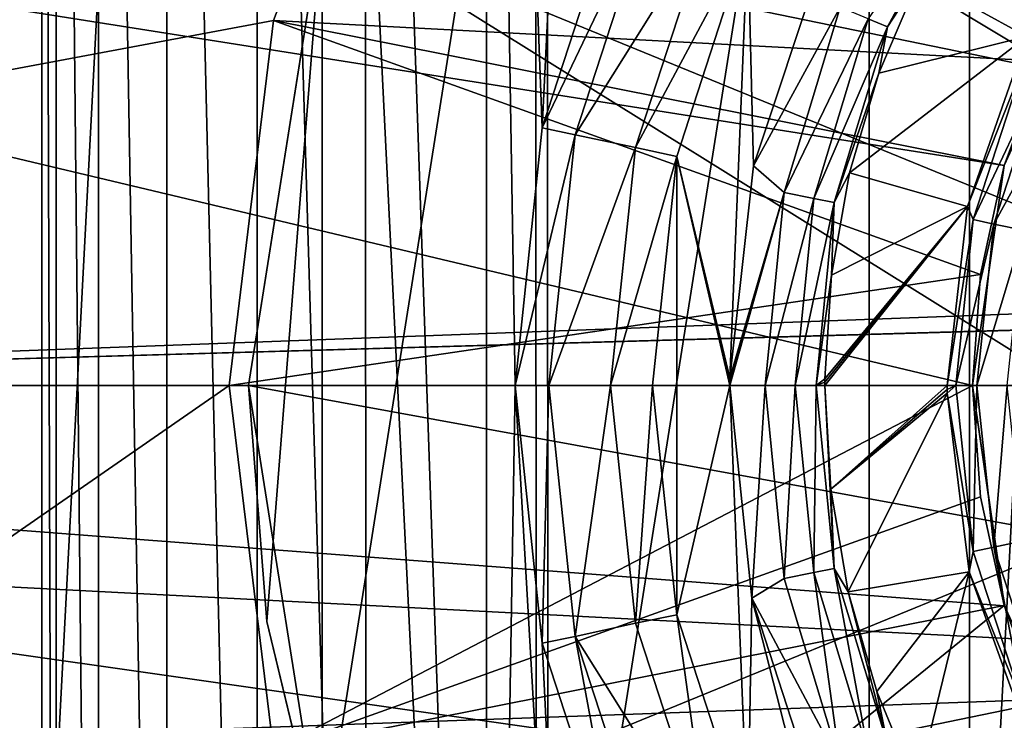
# Model space of a CAD drawing. Header units: millimetres. Extents: x -40 to 40, y -40 to 40.
# Tile 66 of 256: x -27.5 to -25, y -0.9 to 1. Entities that reach past the tile are written whole.
import ezdxf

# ---------------------------------------------------------------- set-up
doc = ezdxf.new("R2010")
doc.units = ezdxf.units.MM
doc.header["$LTSCALE"] = 26.699852
for name, color, linetype in [('1', 7, 'CONTINUOUS'), ('104', 7, 'CONTINUOUS'), ('109', 7, 'CONTINUOUS'), ('114', 7, 'CONTINUOUS'), ('115', 7, 'CONTINUOUS'), ('116', 7, 'CONTINUOUS'), ('117', 7, 'CONTINUOUS'), ('139', 7, 'CONTINUOUS'), ('16', 7, 'CONTINUOUS'), ('177', 7, 'CONTINUOUS'), ('48', 7, 'CONTINUOUS'), ('60', 7, 'CONTINUOUS'), ('749', 7, 'CONTINUOUS'), ('885', 7, 'CONTINUOUS'), ('886', 7, 'CONTINUOUS'), ('887', 7, 'CONTINUOUS'), ('888', 7, 'CONTINUOUS'), ('889', 7, 'CONTINUOUS'), ('890', 7, 'CONTINUOUS'), ('891', 7, 'CONTINUOUS'), ('892', 7, 'CONTINUOUS'), ('893', 7, 'CONTINUOUS'), ('894', 7, 'CONTINUOUS'), ('895', 7, 'CONTINUOUS'), ('897', 7, 'CONTINUOUS'), ('908', 7, 'CONTINUOUS'), ('909', 7, 'CONTINUOUS'), ('910', 7, 'CONTINUOUS'), ('911', 7, 'CONTINUOUS'), ('912', 7, 'CONTINUOUS')]:
    doc.layers.add(name, color=color, linetype=linetype)

msp = doc.modelspace()

# ---------------------------------------------------------------- linework, layer by layer
at = {"layer": '1', "linetype": 'Continuous'}
for points in [[(-21.9451, 32.843), (-25.0583, 30.5341), (-21.9445, -32.8434), (-21.9451, 32.843)], [(-25.0583, 30.5341), (-27.9306, 27.9309), (-25.0582, -30.5342), (-25.0583, 30.5341)], [(-21.9445, -32.8434), (-25.0583, 30.5341), (-25.0582, -30.5342), (-21.9445, -32.8434)], [(-25.0582, -30.5342), (-27.9306, 27.9309), (-27.9309, -27.9306), (-25.0582, -30.5342)]]:
    msp.add_3dface(points, dxfattribs=at)
at = {"layer": '104', "linetype": 'Continuous'}
for points in [[(-31.8247, 3.3452, -730), (-32, 0, -730), (-25.272, 3.2921, -730), (-31.8247, 3.3452, -730)], [(-25.272, 3.2921, -730), (-32, 0, -730), (-25.9938, 2.6527, -730), (-25.272, 3.2921, -730)], [(-25.9938, 2.6527, -730), (-32, 0, -730), (-26.5416, 1.8593, -730), (-25.9938, 2.6527, -730)], [(-26.5416, 1.8593, -730), (-32, 0, -730), (-26.8837, 0.9576, -730), (-26.5416, 1.8593, -730)], [(-26.8837, 0.9576, -730), (-32, 0, -730), (-27, 0, -730), (-26.8837, 0.9576, -730)], [(-32, 0, -730), (-31.8246, -3.346, -730), (-27, 0, -730), (-32, 0, -730)], [(-27, 0, -730), (-31.8246, -3.346, -730), (-26.8838, -0.9572, -730), (-27, 0, -730)]]:
    msp.add_3dface(points, dxfattribs=at)
at = {"layer": '109', "linetype": 'Continuous'}
for points in [[(-32.5, 0, -733), (-32.4523, 1.7603, -733), (-25.05, 0, -733), (-32.5, 0, -733)], [(-25.05, 0, -733), (-32.4523, 1.7603, -733), (-24.9669, 0.5777, -733), (-25.05, 0, -733)], [(-24.9669, 0.5777, -733), (-32.4523, 1.7603, -733), (-24.7243, 1.1088, -733), (-24.9669, 0.5777, -733)], [(-32.3094, -3.5142, -733), (-32.5, 0, -733), (-23.2919, -2.0291, -733), (-32.3094, -3.5142, -733)], [(-32.5, 0, -733), (-25.05, 0, -733), (-24.9668, -0.578, -733), (-32.5, 0, -733)], [(-23.2919, -2.0291, -733), (-32.5, 0, -733), (-23.8516, -1.8647, -733), (-23.2919, -2.0291, -733)], [(-23.8516, -1.8647, -733), (-32.5, 0, -733), (-24.3419, -1.5498, -733), (-23.8516, -1.8647, -733)], [(-24.3419, -1.5498, -733), (-32.5, 0, -733), (-24.7241, -1.109, -733), (-24.3419, -1.5498, -733)], [(-24.7241, -1.109, -733), (-32.5, 0, -733), (-24.9668, -0.578, -733), (-24.7241, -1.109, -733)]]:
    msp.add_3dface(points, dxfattribs=at)
at = {"layer": '114', "linetype": 'Continuous'}
for points in [[(-24.9669, 0.5777, -733), (-24.7243, 1.1088, -733), (-24.8647, 0.8516, -731.95), (-24.9669, 0.5777, -733)], [(-24.967, 0.5776, -731.95), (-24.9669, 0.5777, -733), (-24.8647, 0.8516, -731.95), (-24.967, 0.5776, -731.95)], [(-25.05, 0, -731.95), (-24.9669, 0.5777, -733), (-25.0291, 0.2917, -731.95), (-25.05, 0, -731.95)], [(-25.05, 0, -733), (-24.9669, 0.5777, -733), (-25.05, 0, -731.95), (-25.05, 0, -733)], [(-25.0291, 0.2917, -731.95), (-24.9669, 0.5777, -733), (-24.967, 0.5776, -731.95), (-25.0291, 0.2917, -731.95)]]:
    msp.add_3dface(points, dxfattribs=at)
at = {"layer": '115', "linetype": 'Continuous'}
for points in [[(-24.967, -0.5776, -731.95), (-25.05, 0, -733), (-25.0291, -0.2917, -731.95), (-24.967, -0.5776, -731.95)], [(-25.05, 0, -733), (-25.05, 0, -731.95), (-25.0291, -0.2917, -731.95), (-25.05, 0, -733)], [(-24.9668, -0.578, -733), (-25.05, 0, -733), (-24.967, -0.5776, -731.95), (-24.9668, -0.578, -733)], [(-24.8647, -0.8516, -731.95), (-24.9668, -0.578, -733), (-24.967, -0.5776, -731.95), (-24.8647, -0.8516, -731.95)]]:
    msp.add_3dface(points, dxfattribs=at)
at = {"layer": '116', "linetype": 'Continuous'}
for points in [[(-27, 0, -730), (-26.8838, -0.9572, -730), (-25.05, 0, -731.95), (-27, 0, -730)], [(-25.05, 0, -731.95), (-26.8838, -0.9572, -730), (-25.0291, -0.2917, -731.95), (-25.05, 0, -731.95)], [(-26.8838, -0.9572, -730), (-24.967, -0.5776, -731.95), (-25.0291, -0.2917, -731.95), (-26.8838, -0.9572, -730)], [(-26.8838, -0.9572, -730), (-26.5418, -1.859, -730), (-24.967, -0.5776, -731.95), (-26.8838, -0.9572, -730)], [(-26.5418, -1.859, -730), (-24.8647, -0.8516, -731.95), (-24.967, -0.5776, -731.95), (-26.5418, -1.859, -730)], [(-26.5418, -1.859, -730), (-24.7246, -1.1083, -731.95), (-24.8647, -0.8516, -731.95), (-26.5418, -1.859, -730)]]:
    msp.add_3dface(points, dxfattribs=at)
at = {"layer": '117', "linetype": 'Continuous'}
for points in [[(-26.5416, 1.8593, -730), (-26.8837, 0.9576, -730), (-24.8647, 0.8516, -731.95), (-26.5416, 1.8593, -730)], [(-26.5416, 1.8593, -730), (-24.8647, 0.8516, -731.95), (-24.7246, 1.1083, -731.95), (-26.5416, 1.8593, -730)], [(-26.8837, 0.9576, -730), (-27, 0, -730), (-25.0291, 0.2917, -731.95), (-26.8837, 0.9576, -730)], [(-26.8837, 0.9576, -730), (-25.0291, 0.2917, -731.95), (-24.967, 0.5776, -731.95), (-26.8837, 0.9576, -730)], [(-26.8837, 0.9576, -730), (-24.967, 0.5776, -731.95), (-24.8647, 0.8516, -731.95), (-26.8837, 0.9576, -730)], [(-27, 0, -730), (-25.05, 0, -731.95), (-25.0291, 0.2917, -731.95), (-27, 0, -730)]]:
    msp.add_3dface(points, dxfattribs=at)
at = {"layer": '139', "linetype": 'Continuous'}
for points in [[(-27.4011, -14.3367, -733), (-28.1104, 13.8437, -733), (-28.113, -13.8415, -733), (-27.4011, -14.3367, -733)], [(-27.4913, -6.0084, -733), (-28.1104, 13.8437, -733), (-27.4913, -9.9917, -733), (-27.4913, -6.0084, -733)], [(-27.4913, 6.0084, -733), (-28.1104, 13.8437, -733), (-27.4913, -6.0084, -733), (-27.4913, 6.0084, -733)], [(-28.1104, 13.8437, -733), (-27.4011, -14.3367, -733), (-27.4913, -9.9917, -733), (-28.1104, 13.8437, -733)], [(-27.4537, 5.6746, -733), (-27.4913, 6.0084, -733), (-27.4537, -5.6746, -733), (-27.4537, 5.6746, -733)], [(-27.4537, -5.6746, -733), (-27.4913, 6.0084, -733), (-27.4913, -6.0084, -733), (-27.4537, -5.6746, -733)], [(-27.3429, 5.3578, -733), (-27.4537, 5.6746, -733), (-27.3427, -5.3574, -733), (-27.3429, 5.3578, -733)], [(-27.3427, -5.3574, -733), (-27.4537, 5.6746, -733), (-27.4537, -5.6746, -733), (-27.3427, -5.3574, -733)], [(-27.1641, 5.0732, -733), (-27.3429, 5.3578, -733), (-27.1642, -5.0733, -733), (-27.1641, 5.0732, -733)], [(-27.1642, -5.0733, -733), (-27.3429, 5.3578, -733), (-27.3427, -5.3574, -733), (-27.1642, -5.0733, -733)], [(-26.9268, -4.8359, -733), (-27.1641, 5.0732, -733), (-27.1642, -5.0733, -733), (-26.9268, -4.8359, -733)], [(-26.9267, 4.8358, -733), (-27.1641, 5.0732, -733), (-26.9268, -4.8359, -733), (-26.9267, 4.8358, -733)], [(-26.6422, -4.6571, -733), (-26.9267, 4.8358, -733), (-26.9268, -4.8359, -733), (-26.6422, -4.6571, -733)], [(-26.6426, 4.6573, -733), (-26.9267, 4.8358, -733), (-26.6422, -4.6571, -733), (-26.6426, 4.6573, -733)], [(-26.3254, 4.5463, -733), (-26.6426, 4.6573, -733), (-26.3254, -4.5463, -733), (-26.3254, 4.5463, -733)], [(-26.3254, -4.5463, -733), (-26.6426, 4.6573, -733), (-26.6422, -4.6571, -733), (-26.3254, -4.5463, -733)], [(-26.1788, 0.6766, -733), (-26.3254, 4.5463, -733), (-26.25, 0, -733), (-26.1788, 0.6766, -733)], [(-26.3254, 4.5463, -733), (-26.3254, -4.5463, -733), (-26.25, 0, -733), (-26.3254, 4.5463, -733)], [(-25.9916, 4.5087, -733), (-26.3254, 4.5463, -733), (-26.1788, 0.6766, -733), (-25.9916, 4.5087, -733)], [(-25.9688, 1.3224, -733), (-25.9916, 4.5087, -733), (-26.1788, 0.6766, -733), (-25.9688, 1.3224, -733)], [(-26.3254, -4.5463, -733), (-25.9916, -4.5087, -733), (-26.25, 0, -733), (-26.3254, -4.5463, -733)], [(-26.25, 0, -733), (-25.9916, -4.5087, -733), (-26.1789, -0.6759, -733), (-26.25, 0, -733)], [(-26.1789, -0.6759, -733), (-25.9916, -4.5087, -733), (-25.969, -1.3219, -733), (-26.1789, -0.6759, -733)]]:
    msp.add_3dface(points, dxfattribs=at)
at = {"layer": '16', "linetype": 'Continuous'}
for points in [[(33.9501, -1.8406, -3.5), (-33.9501, 1.8406, -3.5), (33.9501, 1.8406, -3.5), (33.9501, -1.8406, -3.5)], [(-33.9501, -1.8406, -3.5), (-33.9501, 1.8406, -3.5), (33.9501, -1.8406, -3.5), (-33.9501, -1.8406, -3.5)]]:
    msp.add_3dface(points, dxfattribs=at)
at = {"layer": '177', "linetype": 'Continuous'}
for points in [[(-29.886, -1.0044, -824.5577), (-30, 0, -824), (-1.9342, 0, -973.0221), (-29.886, -1.0044, -824.5577)], [(-2.9479, -1.0044, -967.5923), (-29.886, -1.0044, -824.5577), (-1.9342, 0, -973.0221), (-2.9479, -1.0044, -967.5923)]]:
    msp.add_3dface(points, dxfattribs=at)
at = {"layer": '48', "linetype": 'Continuous'}
for points in [[(-37.8035, 0, -14), (-37.7549, 1.9155, -14), (-7.9465, 0, -14), (-37.8035, 0, -14)], [(-7.9465, 0, -14), (-37.7549, 1.9155, -14), (-7.7938, 1.5503, -14), (-7.9465, 0, -14)], [(-37.6095, -3.8248, -14), (-37.8035, 0, -14), (-7.3414, -3.0416, -14), (-37.6095, -3.8248, -14)], [(-37.8035, 0, -14), (-7.9465, 0, -14), (-7.7937, -1.5508, -14), (-37.8035, 0, -14)], [(-7.3414, -3.0416, -14), (-37.8035, 0, -14), (-7.7937, -1.5508, -14), (-7.3414, -3.0416, -14)]]:
    msp.add_3dface(points, dxfattribs=at)
at = {"layer": '60', "linetype": 'Continuous'}
for points in [[(-26.165, 23.5593, -11.5), (-26.1645, -23.5599, -11.5), (-23.5587, 26.1655, -11.5), (-26.165, 23.5593, -11.5)], [(-26.1645, -23.5599, -11.5), (-23.5583, -26.1659, -11.5), (-23.5587, 26.1655, -11.5), (-26.1645, -23.5599, -11.5)], [(-28.4841, 20.6956, -11.5), (-28.4837, -20.6961, -11.5), (-26.165, 23.5593, -11.5), (-28.4841, 20.6956, -11.5)], [(-28.4837, -20.6961, -11.5), (-26.1645, -23.5599, -11.5), (-26.165, 23.5593, -11.5), (-28.4837, -20.6961, -11.5)]]:
    msp.add_3dface(points, dxfattribs=at)
at = {"layer": '749', "linetype": 'Continuous'}
for points in [[(-2.9479, 1.0044, -967.5923), (-30, 0, -824), (-29.886, 1.0044, -824.5577), (-2.9479, 1.0044, -967.5923)], [(-1.9349, 0.8077, -972.9804), (-30, 0, -824), (-2.9479, 1.0044, -967.5923), (-1.9349, 0.8077, -972.9804)], [(-30, 0, -824), (-1.9349, 0.8077, -972.9804), (-1.9316, 0.8057, -972.9978), (-30, 0, -824)], [(-30, 0, -824), (-1.9316, 0.8057, -972.9978), (-1.9284, 0.803, -973.0151), (-30, 0, -824)], [(-1.9342, 0, -973.0221), (-30, 0, -824), (-1.9284, 0.803, -973.0151), (-1.9342, 0, -973.0221)]]:
    msp.add_3dface(points, dxfattribs=at)
at = {"layer": '885', "linetype": 'Continuous'}
for points in [[(-25.9688, 1.3224, -733), (-26.1788, 0.6766, -733), (-25.8884, 1.2861, -733.5), (-25.9688, 1.3224, -733)], [(-25.8884, 1.2861, -733.5), (-26.1788, 0.6766, -733), (-26.0927, 0.6575, -733.5), (-25.8884, 1.2861, -733.5)], [(-26.1788, 0.6766, -733), (-26.25, 0, -733), (-26.0927, 0.6575, -733.5), (-26.1788, 0.6766, -733)], [(-26.0927, 0.6575, -733.5), (-26.25, 0, -733), (-26.1618, 0, -733.5), (-26.0927, 0.6575, -733.5)]]:
    msp.add_3dface(points, dxfattribs=at)
at = {"layer": '886', "linetype": 'Continuous'}
for points in [[(-26.25, 0, -733), (-26.1789, -0.6759, -733), (-26.1618, 0, -733.5), (-26.25, 0, -733)], [(-26.1618, 0, -733.5), (-26.1789, -0.6759, -733), (-26.0926, -0.6582, -733.5), (-26.1618, 0, -733.5)], [(-26.1789, -0.6759, -733), (-25.969, -1.3219, -733), (-26.0926, -0.6582, -733.5), (-26.1789, -0.6759, -733)], [(-26.0926, -0.6582, -733.5), (-25.969, -1.3219, -733), (-25.8882, -1.2866, -733.5), (-26.0926, -0.6582, -733.5)]]:
    msp.add_3dface(points, dxfattribs=at)
at = {"layer": '887', "linetype": 'Continuous'}
for points in [[(-25.8884, 1.2861, -733.5), (-26.0927, 0.6575, -733.5), (-25.7404, 1.2207, -733.5), (-25.8884, 1.2861, -733.5)], [(-25.7404, 1.2207, -733.5), (-26.0927, 0.6575, -733.5), (-25.9343, 0.6246, -733.5), (-25.7404, 1.2207, -733.5)], [(-26.0927, 0.6575, -733.5), (-26.1618, 0, -733.5), (-25.9343, 0.6246, -733.5), (-26.0927, 0.6575, -733.5)], [(-25.9343, 0.6246, -733.5), (-26.1618, 0, -733.5), (-26, 0, -733.5), (-25.9343, 0.6246, -733.5)], [(-26.1618, 0, -733.5), (-26.0926, -0.6582, -733.5), (-26, 0, -733.5), (-26.1618, 0, -733.5)], [(-26, 0, -733.5), (-26.0926, -0.6582, -733.5), (-25.9344, -0.6239, -733.5), (-26, 0, -733.5)], [(-25.9344, -0.6239, -733.5), (-26.0926, -0.6582, -733.5), (-25.7406, -1.2202, -733.5), (-25.9344, -0.6239, -733.5)], [(-26.0926, -0.6582, -733.5), (-25.8882, -1.2866, -733.5), (-25.7406, -1.2202, -733.5), (-26.0926, -0.6582, -733.5)]]:
    msp.add_3dface(points, dxfattribs=at)
at = {"layer": '888', "linetype": 'Continuous'}
for points in [[(-25.7404, 1.2207, -733.5), (-25.9343, 0.6246, -733.5), (-25.6397, 1.1753, -734.4), (-25.7404, 1.2207, -733.5)], [(-25.6397, 1.1753, -734.4), (-25.9343, 0.6246, -733.5), (-25.8263, 0.6009, -734.4), (-25.6397, 1.1753, -734.4)], [(-25.9343, 0.6246, -733.5), (-26, 0, -733.5), (-25.8263, 0.6009, -734.4), (-25.9343, 0.6246, -733.5)], [(-25.8263, 0.6009, -734.4), (-26, 0, -733.5), (-25.8895, 0, -734.4), (-25.8263, 0.6009, -734.4)]]:
    msp.add_3dface(points, dxfattribs=at)
at = {"layer": '889', "linetype": 'Continuous'}
for points in [[(-26, 0, -733.5), (-25.9344, -0.6239, -733.5), (-25.8895, 0, -734.4), (-26, 0, -733.5)], [(-25.8895, 0, -734.4), (-25.9344, -0.6239, -733.5), (-25.8262, -0.6016, -734.4), (-25.8895, 0, -734.4)], [(-25.9344, -0.6239, -733.5), (-25.7406, -1.2202, -733.5), (-25.8262, -0.6016, -734.4), (-25.9344, -0.6239, -733.5)], [(-25.8262, -0.6016, -734.4), (-25.7406, -1.2202, -733.5), (-25.6395, -1.1758, -734.4), (-25.8262, -0.6016, -734.4)]]:
    msp.add_3dface(points, dxfattribs=at)
at = {"layer": '890', "linetype": 'Continuous'}
for points in [[(-25.6397, 1.1753, -734.4), (-25.8263, 0.6009, -734.4), (-25.6872, 0.019, -734.4), (-25.6397, 1.1753, -734.4)], [(-25.6246, 0.5768, -734.4), (-25.6397, 1.1753, -734.4), (-25.6872, 0.019, -734.4), (-25.6246, 0.5768, -734.4)], [(-25.448, 1.1084, -734.4), (-25.6397, 1.1753, -734.4), (-25.6246, 0.5768, -734.4), (-25.448, 1.1084, -734.4)], [(-25.8263, 0.6009, -734.4), (-25.8895, 0, -734.4), (-25.8262, -0.6016, -734.4), (-25.8263, 0.6009, -734.4)], [(-25.6872, 0.0095, -734.4), (-25.8263, 0.6009, -734.4), (-25.6872, 0, -734.4), (-25.6872, 0.0095, -734.4)], [(-25.6872, 0.019, -734.4), (-25.8263, 0.6009, -734.4), (-25.6872, 0.0095, -734.4), (-25.6872, 0.019, -734.4)], [(-25.8263, 0.6009, -734.4), (-25.8262, -0.6016, -734.4), (-25.6872, 0, -734.4), (-25.8263, 0.6009, -734.4)], [(-25.8262, -0.6016, -734.4), (-25.6395, -1.1758, -734.4), (-25.6872, 0, -734.4), (-25.8262, -0.6016, -734.4)], [(-25.6872, 0, -734.4), (-25.6395, -1.1758, -734.4), (-25.6288, -0.5576, -734.4), (-25.6872, 0, -734.4)], [(-25.6395, -1.1758, -734.4), (-25.3369, -1.6994, -734.4), (-25.6288, -0.5576, -734.4), (-25.6395, -1.1758, -734.4)], [(-25.6288, -0.5576, -734.4), (-25.3369, -1.6994, -734.4), (-25.456, -1.0905, -734.4), (-25.6288, -0.5576, -734.4)]]:
    msp.add_3dface(points, dxfattribs=at)
at = {"layer": '891', "linetype": 'Continuous'}
for points in [[(-25.2729, 0.9414, -734.5455), (-25.0455, 1.3668, -734.5455), (-25.3236, 0.9625, -734.4687), (-25.2729, 0.9414, -734.5455)], [(-25.2729, 0.9414, -734.5455), (-25.0564, 1.3089, -734.6369), (-25.0455, 1.3668, -734.5455), (-25.2729, 0.9414, -734.5455)], [(-25.1897, 1.0709, -734.6369), (-25.0564, 1.3089, -734.6369), (-25.2729, 0.9414, -734.5455), (-25.1897, 1.0709, -734.6369)], [(-25.448, 1.1084, -734.4), (-25.6246, 0.5768, -734.4), (-25.3971, 0.9929, -734.4178), (-25.448, 1.1084, -734.4)], [(-25.2957, 0.8196, -734.6369), (-25.1897, 1.0709, -734.6369), (-25.2729, 0.9414, -734.5455), (-25.2957, 0.8196, -734.6369)], [(-25.6246, 0.5768, -734.4), (-25.5447, 0.5062, -734.4178), (-25.3971, 0.9929, -734.4178), (-25.6246, 0.5768, -734.4)], [(-25.5447, 0.5062, -734.4178), (-25.3236, 0.9625, -734.4687), (-25.3971, 0.9929, -734.4178), (-25.5447, 0.5062, -734.4178)], [(-25.4668, 0.4907, -734.4687), (-25.3236, 0.9625, -734.4687), (-25.5447, 0.5062, -734.4178), (-25.4668, 0.4907, -734.4687)], [(-25.4668, 0.4907, -734.4687), (-25.2729, 0.9414, -734.5455), (-25.3236, 0.9625, -734.4687), (-25.4668, 0.4907, -734.4687)], [(-25.4129, 0.4799, -734.5455), (-25.2729, 0.9414, -734.5455), (-25.4668, 0.4907, -734.4687), (-25.4129, 0.4799, -734.5455)], [(-25.4129, 0.4799, -734.5455), (-25.2957, 0.8196, -734.6369), (-25.2729, 0.9414, -734.5455), (-25.4129, 0.4799, -734.5455)], [(-25.3729, 0.558, -734.6369), (-25.2957, 0.8196, -734.6369), (-25.4129, 0.4799, -734.5455), (-25.3729, 0.558, -734.6369)], [(-25.6246, 0.5768, -734.4), (-25.6872, 0.019, -734.4), (-25.5447, 0.5062, -734.4178), (-25.6246, 0.5768, -734.4)], [(-25.4203, 0.2895, -734.6369), (-25.3729, 0.558, -734.6369), (-25.4129, 0.4799, -734.5455), (-25.4203, 0.2895, -734.6369)], [(-25.6872, 0, -734.4), (-25.5946, 0, -734.4178), (-25.5447, 0.5062, -734.4178), (-25.6872, 0, -734.4)], [(-25.6872, 0.0095, -734.4), (-25.6872, 0, -734.4), (-25.5447, 0.5062, -734.4178), (-25.6872, 0.0095, -734.4)], [(-25.6872, 0.019, -734.4), (-25.6872, 0.0095, -734.4), (-25.5447, 0.5062, -734.4178), (-25.6872, 0.019, -734.4)], [(-25.5946, 0, -734.4178), (-25.4668, 0.4907, -734.4687), (-25.5447, 0.5062, -734.4178), (-25.5946, 0, -734.4178)], [(-25.5151, 0, -734.4687), (-25.4668, 0.4907, -734.4687), (-25.5946, 0, -734.4178), (-25.5151, 0, -734.4687)], [(-25.5151, 0, -734.4687), (-25.4129, 0.4799, -734.5455), (-25.4668, 0.4907, -734.4687), (-25.5151, 0, -734.4687)], [(-25.4601, 0, -734.5455), (-25.4129, 0.4799, -734.5455), (-25.5151, 0, -734.4687), (-25.4601, 0, -734.5455)], [(-25.4601, 0, -734.5455), (-25.4203, 0.2895, -734.6369), (-25.4129, 0.4799, -734.5455), (-25.4601, 0, -734.5455)], [(-25.4375, 0.0173, -734.6369), (-25.4203, 0.2895, -734.6369), (-25.4601, 0, -734.5455), (-25.4375, 0.0173, -734.6369)], [(-25.4376, 0.0086, -734.6369), (-25.4375, 0.0173, -734.6369), (-25.4601, 0, -734.5455), (-25.4376, 0.0086, -734.6369)], [(-25.4376, 0, -734.6369), (-25.4376, 0.0086, -734.6369), (-25.4601, 0, -734.5455), (-25.4376, 0, -734.6369)]]:
    msp.add_3dface(points, dxfattribs=at)
at = {"layer": '892', "linetype": 'Continuous'}
for points in [[(-24.6575, 1.3162, -740.7631), (-25.1897, 1.0709, -734.6369), (-24.9082, 0.9157, -740.7631), (-24.6575, 1.3162, -740.7631)], [(-25.1897, 1.0709, -734.6369), (-25.2957, 0.8196, -734.6369), (-24.9082, 0.9157, -740.7631), (-25.1897, 1.0709, -734.6369)], [(-25.2957, 0.8196, -734.6369), (-25.3729, 0.558, -734.6369), (-24.9082, 0.9157, -740.7631), (-25.2957, 0.8196, -734.6369)], [(-24.9082, 0.9157, -740.7631), (-25.3729, 0.558, -734.6369), (-25.0638, 0.4696, -740.7631), (-24.9082, 0.9157, -740.7631)], [(-25.3729, 0.558, -734.6369), (-25.4203, 0.2895, -734.6369), (-25.0638, 0.4696, -740.7631), (-25.3729, 0.558, -734.6369)], [(-25.4375, 0.0173, -734.6369), (-25.4376, 0.0086, -734.6369), (-25.0638, 0.4696, -740.7631), (-25.4375, 0.0173, -734.6369)], [(-25.4376, 0.0086, -734.6369), (-25.4376, 0, -734.6369), (-25.0638, 0.4696, -740.7631), (-25.4376, 0.0086, -734.6369)], [(-25.0638, 0.4696, -740.7631), (-25.4376, 0, -734.6369), (-25.1165, 0, -740.7631), (-25.0638, 0.4696, -740.7631)], [(-25.4203, 0.2895, -734.6369), (-25.4375, 0.0173, -734.6369), (-25.0638, 0.4696, -740.7631), (-25.4203, 0.2895, -734.6369)]]:
    msp.add_3dface(points, dxfattribs=at)
at = {"layer": '893', "linetype": 'Continuous'}
for points in [[(-25.1165, 0, -740.7631), (-25.4376, 0, -734.6369), (-25.4223, -0.2723, -734.6369), (-25.1165, 0, -740.7631)], [(-25.1165, 0, -740.7631), (-25.4223, -0.2723, -734.6369), (-25.1165, -0.0102, -740.7631), (-25.1165, 0, -740.7631)], [(-25.1165, -0.0102, -740.7631), (-25.4223, -0.2723, -734.6369), (-25.1164, -0.0203, -740.7631), (-25.1165, -0.0102, -740.7631)], [(-25.4223, -0.2723, -734.6369), (-25.3767, -0.5412, -734.6369), (-25.1164, -0.0203, -740.7631), (-25.4223, -0.2723, -734.6369)], [(-25.1164, -0.0203, -740.7631), (-25.3767, -0.5412, -734.6369), (-25.0592, -0.4893, -740.7631), (-25.1164, -0.0203, -740.7631)], [(-25.3767, -0.5412, -734.6369), (-25.3014, -0.8033, -734.6369), (-25.0592, -0.4893, -740.7631), (-25.3767, -0.5412, -734.6369)], [(-25.3014, -0.8033, -734.6369), (-25.1973, -1.0554, -734.6369), (-25.0592, -0.4893, -740.7631), (-25.3014, -0.8033, -734.6369)], [(-25.0592, -0.4893, -740.7631), (-25.1973, -1.0554, -734.6369), (-24.8993, -0.934, -740.7631), (-25.0592, -0.4893, -740.7631)]]:
    msp.add_3dface(points, dxfattribs=at)
at = {"layer": '894', "linetype": 'Continuous'}
for points in [[(-25.6872, 0, -734.4), (-25.6288, -0.5576, -734.4), (-25.5946, 0, -734.4178), (-25.6872, 0, -734.4)], [(-25.5946, 0, -734.4178), (-25.6288, -0.5576, -734.4), (-25.5447, -0.5062, -734.4178), (-25.5946, 0, -734.4178)], [(-25.5151, 0, -734.4687), (-25.5946, 0, -734.4178), (-25.5447, -0.5062, -734.4178), (-25.5151, 0, -734.4687)], [(-25.4668, -0.4907, -734.4687), (-25.5151, 0, -734.4687), (-25.5447, -0.5062, -734.4178), (-25.4668, -0.4907, -734.4687)], [(-25.4601, 0, -734.5455), (-25.5151, 0, -734.4687), (-25.4668, -0.4907, -734.4687), (-25.4601, 0, -734.5455)], [(-25.4129, -0.4799, -734.5455), (-25.4601, 0, -734.5455), (-25.4668, -0.4907, -734.4687), (-25.4129, -0.4799, -734.5455)], [(-25.4376, 0, -734.6369), (-25.4601, 0, -734.5455), (-25.4129, -0.4799, -734.5455), (-25.4376, 0, -734.6369)], [(-25.4223, -0.2723, -734.6369), (-25.4376, 0, -734.6369), (-25.4129, -0.4799, -734.5455), (-25.4223, -0.2723, -734.6369)], [(-25.3767, -0.5412, -734.6369), (-25.4223, -0.2723, -734.6369), (-25.4129, -0.4799, -734.5455), (-25.3767, -0.5412, -734.6369)], [(-25.3971, -0.9929, -734.4178), (-25.4668, -0.4907, -734.4687), (-25.5447, -0.5062, -734.4178), (-25.3971, -0.9929, -734.4178)], [(-25.3236, -0.9625, -734.4687), (-25.4129, -0.4799, -734.5455), (-25.4668, -0.4907, -734.4687), (-25.3236, -0.9625, -734.4687)], [(-25.3236, -0.9625, -734.4687), (-25.4668, -0.4907, -734.4687), (-25.3971, -0.9929, -734.4178), (-25.3236, -0.9625, -734.4687)], [(-25.2729, -0.9414, -734.5455), (-25.3767, -0.5412, -734.6369), (-25.4129, -0.4799, -734.5455), (-25.2729, -0.9414, -734.5455)], [(-25.2729, -0.9414, -734.5455), (-25.4129, -0.4799, -734.5455), (-25.3236, -0.9625, -734.4687), (-25.2729, -0.9414, -734.5455)], [(-25.6288, -0.5576, -734.4), (-25.3971, -0.9929, -734.4178), (-25.5447, -0.5062, -734.4178), (-25.6288, -0.5576, -734.4)], [(-25.3014, -0.8033, -734.6369), (-25.3767, -0.5412, -734.6369), (-25.2729, -0.9414, -734.5455), (-25.3014, -0.8033, -734.6369)], [(-25.6288, -0.5576, -734.4), (-25.456, -1.0905, -734.4), (-25.3971, -0.9929, -734.4178), (-25.6288, -0.5576, -734.4)], [(-25.1973, -1.0554, -734.6369), (-25.3014, -0.8033, -734.6369), (-25.2729, -0.9414, -734.5455), (-25.1973, -1.0554, -734.6369)]]:
    msp.add_3dface(points, dxfattribs=at)
at = {"layer": '895', "linetype": 'Continuous'}
for points in [[(-25.1165, 0, -740.7631), (-25.1165, -0.0102, -740.7631), (-25.094, 0, -740.8545), (-25.1165, 0, -740.7631)], [(-25.1165, -0.0102, -740.7631), (-25.1164, -0.0203, -740.7631), (-25.094, 0, -740.8545), (-25.1165, -0.0102, -740.7631)], [(-25.1164, -0.0203, -740.7631), (-25.0482, -0.4354, -740.8545), (-25.094, 0, -740.8545), (-25.1164, -0.0203, -740.7631)], [(-25.0482, -0.4354, -740.8545), (-25.039, 0, -740.9313), (-25.094, 0, -740.8545), (-25.0482, -0.4354, -740.8545)], [(-24.9945, -0.4239, -740.9313), (-25.039, 0, -740.9313), (-25.0482, -0.4354, -740.8545), (-24.9945, -0.4239, -740.9313)], [(-24.9945, -0.4239, -740.9313), (-24.9595, 0, -740.9822), (-25.039, 0, -740.9313), (-24.9945, -0.4239, -740.9313)], [(-24.9167, -0.4074, -740.9822), (-24.9595, 0, -740.9822), (-24.9945, -0.4239, -740.9313), (-24.9167, -0.4074, -740.9822)], [(-25.1164, -0.0203, -740.7631), (-25.0592, -0.4893, -740.7631), (-25.0482, -0.4354, -740.8545), (-25.1164, -0.0203, -740.7631)], [(-24.8627, -0.8293, -740.9313), (-24.9167, -0.4074, -740.9822), (-24.9945, -0.4239, -740.9313), (-24.8627, -0.8293, -740.9313)], [(-25.0592, -0.4893, -740.7631), (-24.9129, -0.8517, -740.8545), (-25.0482, -0.4354, -740.8545), (-25.0592, -0.4893, -740.7631)], [(-24.9129, -0.8517, -740.8545), (-24.9945, -0.4239, -740.9313), (-25.0482, -0.4354, -740.8545), (-24.9129, -0.8517, -740.8545)], [(-24.8627, -0.8293, -740.9313), (-24.9945, -0.4239, -740.9313), (-24.9129, -0.8517, -740.8545), (-24.8627, -0.8293, -740.9313)], [(-25.0592, -0.4893, -740.7631), (-24.8993, -0.934, -740.7631), (-24.9129, -0.8517, -740.8545), (-25.0592, -0.4893, -740.7631)]]:
    msp.add_3dface(points, dxfattribs=at)
at = {"layer": '897', "linetype": 'Continuous'}
for points in [[(-24.9082, 0.9157, -740.7631), (-25.0638, 0.4696, -740.7631), (-24.9129, 0.8517, -740.8545), (-24.9082, 0.9157, -740.7631)], [(-25.0638, 0.4696, -740.7631), (-25.0482, 0.4354, -740.8545), (-24.9129, 0.8517, -740.8545), (-25.0638, 0.4696, -740.7631)], [(-25.0482, 0.4354, -740.8545), (-24.8627, 0.8293, -740.9313), (-24.9129, 0.8517, -740.8545), (-25.0482, 0.4354, -740.8545)], [(-24.9945, 0.4239, -740.9313), (-24.8627, 0.8293, -740.9313), (-25.0482, 0.4354, -740.8545), (-24.9945, 0.4239, -740.9313)], [(-24.9945, 0.4239, -740.9313), (-24.7901, 0.797, -740.9822), (-24.8627, 0.8293, -740.9313), (-24.9945, 0.4239, -740.9313)], [(-24.9167, 0.4074, -740.9822), (-24.7901, 0.797, -740.9822), (-24.9945, 0.4239, -740.9313), (-24.9167, 0.4074, -740.9822)], [(-25.0638, 0.4696, -740.7631), (-25.1165, 0, -740.7631), (-25.0482, 0.4354, -740.8545), (-25.0638, 0.4696, -740.7631)], [(-25.1165, 0, -740.7631), (-25.094, 0, -740.8545), (-25.0482, 0.4354, -740.8545), (-25.1165, 0, -740.7631)], [(-25.094, 0, -740.8545), (-24.9945, 0.4239, -740.9313), (-25.0482, 0.4354, -740.8545), (-25.094, 0, -740.8545)], [(-25.094, 0, -740.8545), (-25.039, 0, -740.9313), (-24.9945, 0.4239, -740.9313), (-25.094, 0, -740.8545)], [(-25.039, 0, -740.9313), (-24.9167, 0.4074, -740.9822), (-24.9945, 0.4239, -740.9313), (-25.039, 0, -740.9313)], [(-25.039, 0, -740.9313), (-24.9595, 0, -740.9822), (-24.9167, 0.4074, -740.9822), (-25.039, 0, -740.9313)]]:
    msp.add_3dface(points, dxfattribs=at)
at = {"layer": '908', "linetype": 'Continuous'}
for points in [[(-26.95, 0, -730.35), (-24.7549, -0.4005, -732.5), (-26.7567, -1.2206, -730.35), (-26.95, 0, -730.35)], [(-24.8, 0, -732.5), (-24.7549, -0.4005, -732.5), (-26.95, 0, -730.35), (-24.8, 0, -732.5)], [(-24.7549, -0.4005, -732.5), (-24.6217, -0.781, -732.5), (-26.7567, -1.2206, -730.35), (-24.7549, -0.4005, -732.5)], [(-26.7567, -1.2206, -730.35), (-24.6217, -0.781, -732.5), (-26.1956, -2.3218, -730.35), (-26.7567, -1.2206, -730.35)], [(-24.6217, -0.781, -732.5), (-24.4073, -1.1223, -732.5), (-26.1956, -2.3218, -730.35), (-24.6217, -0.781, -732.5)]]:
    msp.add_3dface(points, dxfattribs=at)
at = {"layer": '909', "linetype": 'Continuous'}
for points in [[(-26.1956, 2.3218, -730.35), (-24.6217, 0.781, -732.5), (-26.7567, 1.2206, -730.35), (-26.1956, 2.3218, -730.35)], [(-24.4073, 1.1223, -732.5), (-24.6217, 0.781, -732.5), (-26.1956, 2.3218, -730.35), (-24.4073, 1.1223, -732.5)], [(-24.8, 0, -732.5), (-26.95, 0, -730.35), (-26.7567, 1.2206, -730.35), (-24.8, 0, -732.5)], [(-24.7549, 0.4005, -732.5), (-24.8, 0, -732.5), (-26.7567, 1.2206, -730.35), (-24.7549, 0.4005, -732.5)], [(-24.6217, 0.781, -732.5), (-24.7549, 0.4005, -732.5), (-26.7567, 1.2206, -730.35), (-24.6217, 0.781, -732.5)]]:
    msp.add_3dface(points, dxfattribs=at)
at = {"layer": '910', "linetype": 'Continuous'}
for points in [[(-26.7567, 1.2206, -730.35), (-26.95, 0, -730.35), (-26.7565, 1.221, -730), (-26.7567, 1.2206, -730.35)], [(-26.7565, 1.221, -730), (-26.95, 0, -730.35), (-26.95, 0, -730), (-26.7565, 1.221, -730)]]:
    msp.add_3dface(points, dxfattribs=at)
at = {"layer": '911', "linetype": 'Continuous'}
for points in [[(-26.95, 0, -730), (-26.7567, -1.2206, -730.35), (-26.9011, -0.6196, -730), (-26.95, 0, -730)], [(-26.95, 0, -730.35), (-26.7567, -1.2206, -730.35), (-26.95, 0, -730), (-26.95, 0, -730.35)], [(-26.9011, -0.6196, -730), (-26.7567, -1.2206, -730.35), (-26.7559, -1.223, -730), (-26.9011, -0.6196, -730)]]:
    msp.add_3dface(points, dxfattribs=at)
at = {"layer": '912', "linetype": 'Continuous'}
for points in [[(-24.2203, 3.7567, -730), (-25.322, 3.1954, -730), (-24.4434, 0, -730), (-24.2203, 3.7567, -730)], [(-25.322, 3.1954, -730), (-26.1957, 2.3216, -730), (-26.1948, -2.3229, -730), (-25.322, 3.1954, -730)], [(-25.322, 3.1954, -730), (-26.1948, -2.3229, -730), (-25.3206, -3.1964, -730), (-25.322, 3.1954, -730)], [(-25.322, 3.1954, -730), (-25.3206, -3.1964, -730), (-24.4434, 0, -730), (-25.322, 3.1954, -730)], [(-26.1957, 2.3216, -730), (-26.7565, 1.221, -730), (-26.7559, -1.223, -730), (-26.1957, 2.3216, -730)], [(-26.1957, 2.3216, -730), (-26.7559, -1.223, -730), (-26.1948, -2.3229, -730), (-26.1957, 2.3216, -730)], [(-26.7565, 1.221, -730), (-26.95, 0, -730), (-26.9011, -0.6196, -730), (-26.7565, 1.221, -730)], [(-26.7565, 1.221, -730), (-26.9011, -0.6196, -730), (-26.7559, -1.223, -730), (-26.7565, 1.221, -730)], [(-25.3206, -3.1964, -730), (-24.2207, -3.7566, -730), (-24.4434, 0, -730), (-25.3206, -3.1964, -730)]]:
    msp.add_3dface(points, dxfattribs=at)

doc.saveas('drawing.dxf')
